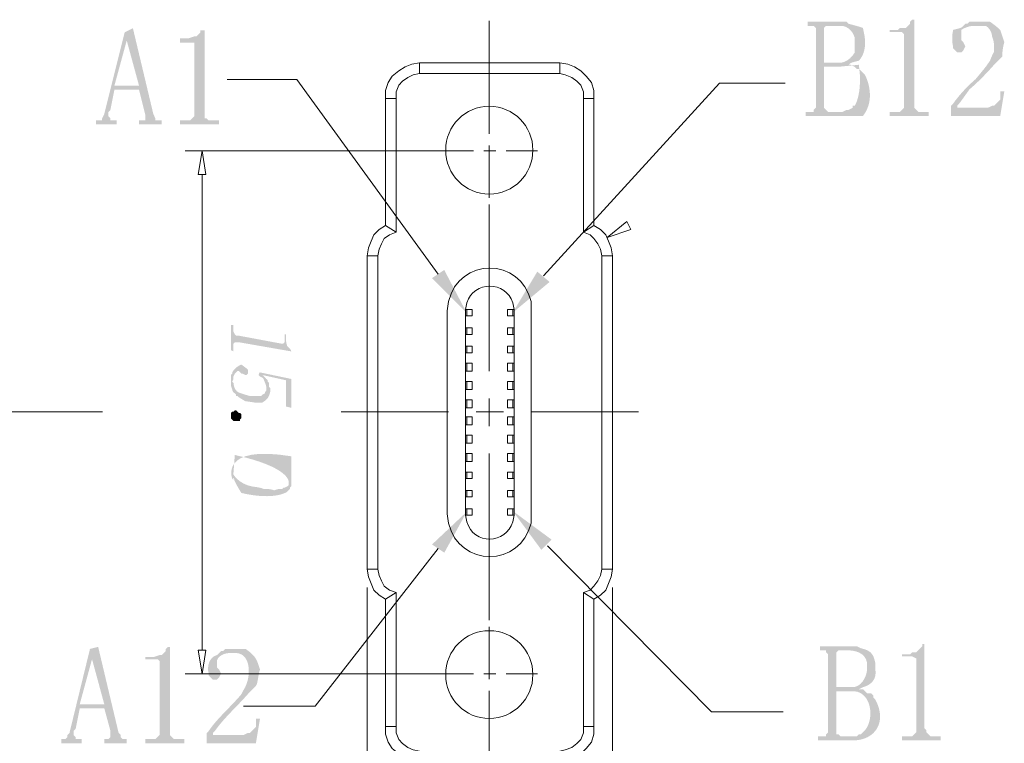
# Model space of a CAD drawing. Header units: millimetres. Extents: x -11 to 661, y -103 to 290.
# Tile 14 of 14: x 630 to 661, y -88 to -66. Entities that reach past the tile are written whole.
import ezdxf

# ---------------------------------------------------------------- set-up
doc = ezdxf.new("R2010")
doc.units = ezdxf.units.MM
doc.header["$LTSCALE"] = 23.749
doc.layers.get('0').update_dxf_attribs({"linetype": 'CONTINUOUS'})

msp = doc.modelspace()

# ---------------------------------------------------------------- hatches: boundary and pattern name
at = {"lineweight": 0}
h = msp.add_hatch(color=0, dxfattribs=at)
edge = h.paths.add_edge_path(flags=0)
edge.add_spline(control_points=[(656.496, -66.257), (656.306, -66.193), (656.052, -66.13), (656.052, -66.13), (655.988, -66.066), (655.988, -66.066), (655.988, -66.066), (655.861, -66.066), (655.861, -66.066), (655.861, -66.066), (655.734, -66.066), (655.734, -66.066), (655.734, -66.066), (654.782, -66.066), (654.782, -66.066), (654.782, -66.066), (654.782, -66.193), (654.782, -66.193), (654.782, -66.193), (655.671, -66.193), (655.671, -66.193), (655.861, -66.193), (656.179, -66.257), (656.242, -66.574), (656.242, -66.574), (656.242, -66.638), (656.242, -66.638), (656.242, -66.638), (656.242, -66.765), (656.242, -66.765), (656.242, -67.019), (656.052, -67.336), (655.798, -67.336), (655.798, -67.336), (655.29, -67.336), (655.29, -67.336), (655.29, -67.336), (656.052, -67.4), (656.052, -67.4), (656.052, -67.4), (656.115, -67.336), (656.115, -67.336), (656.369, -67.273), (656.56, -67.082), (656.56, -66.765), (656.56, -66.765), (656.56, -66.574), (656.56, -66.574), (656.496, -66.257)], knot_values=[0, 0, 0, 0, 1, 1, 1, 2, 2, 2, 3, 3, 3, 4, 4, 4, 5, 5, 5, 6, 6, 6, 7, 7, 7, 8, 8, 8, 9, 9, 9, 10, 10, 10, 11, 11, 11, 12, 12, 12, 13, 13, 13, 14, 14, 14, 15, 15, 15, 15.127, 15.127, 15.127, 15.127], degree=3, periodic=0)
h = msp.add_hatch(color=0, dxfattribs=at)
h.dxf.hatch_style = 2
h.paths.add_polyline_path([(654.909, -66.193), (654.972, -66.193), (655.036, -66.257), (655.036, -66.32), (655.036, -68.733), (654.972, -68.797), (654.972, -68.86), (654.909, -68.86), (655.48, -68.86), (655.417, -68.86), (655.353, -68.797), (655.29, -68.733), (655.29, -67.463), (655.671, -67.463), (656.115, -67.4), (656.052, -67.4), (655.29, -67.336), (655.29, -66.32), (655.29, -66.257), (655.353, -66.193), (655.48, -66.193), (655.671, -66.193)])
h = msp.add_hatch(color=0, dxfattribs=at)
h.dxf.hatch_style = 2
h.paths.add_polyline_path([(658.084, -66.003), (658.02, -66.003), (657.957, -66.066), (657.957, -66.13), (657.893, -66.193), (657.83, -66.257), (657.766, -66.257), (657.639, -66.257), (657.576, -66.32), (657.322, -66.32), (657.322, -66.384), (657.703, -66.384), (657.766, -66.447), (657.766, -68.67), (657.766, -68.733), (657.703, -68.797), (657.639, -68.86), (657.576, -68.86), (657.322, -68.86), (657.322, -68.987), (658.528, -68.987), (658.528, -68.86), (658.274, -68.86), (658.211, -68.86), (658.147, -68.797), (658.084, -68.733), (658.084, -68.67), (658.084, -68.606)])
h = msp.add_hatch(color=0, dxfattribs=at)
edge = h.paths.add_edge_path(flags=0)
edge.add_spline(control_points=[(660.433, -66.066), (660.37, -66.066), (660.37, -66.066), (660.37, -66.066), (660.243, -66.066), (660.243, -66.066), (660.243, -66.066), (660.179, -66.066), (660.179, -66.066), (660.179, -66.066), (660.052, -66.066), (660.052, -66.066), (660.052, -66.066), (659.989, -66.066), (659.989, -66.066), (659.989, -66.066), (659.925, -66.066), (659.925, -66.066), (659.925, -66.066), (659.798, -66.066), (659.798, -66.066), (659.798, -66.066), (659.735, -66.13), (659.735, -66.13), (659.735, -66.13), (659.671, -66.13), (659.671, -66.13), (659.671, -66.13), (660.052, -66.193), (660.052, -66.193), (660.052, -66.193), (660.116, -66.193), (660.116, -66.193), (660.306, -66.193), (660.497, -66.32), (660.497, -66.511), (660.497, -66.511), (660.56, -66.701), (660.56, -66.701), (660.56, -67.019), (660.56, -66.955), (660.433, -67.273), (660.433, -67.273), (660.306, -67.463), (660.306, -67.463), (659.989, -67.844), (659.544, -68.225), (659.29, -68.606), (659.29, -68.606), (659.227, -68.67), (659.227, -68.67), (659.227, -68.67), (659.227, -68.733), (659.227, -68.733), (659.227, -68.733), (659.417, -68.733), (659.417, -68.733), (659.417, -68.733), (659.417, -68.67), (659.417, -68.67), (659.417, -68.67), (659.481, -68.606), (659.481, -68.606), (659.798, -68.162), (660.179, -67.844), (660.56, -67.4), (660.56, -67.4), (660.624, -67.336), (660.624, -67.336), (660.624, -67.336), (660.687, -67.273), (660.687, -67.273), (660.687, -67.273), (660.751, -67.209), (660.751, -67.209), (660.814, -67.146), (660.814, -66.892), (660.878, -66.701), (660.878, -66.701), (660.814, -66.511), (660.814, -66.511), (660.751, -66.32), (660.624, -66.193), (660.433, -66.066), (660.433, -66.066)], knot_values=[0, 0, 0, 0, 1, 1, 1, 2, 2, 2, 3, 3, 3, 4, 4, 4, 5, 5, 5, 6, 6, 6, 7, 7, 7, 8, 8, 8, 9, 9, 9, 10, 10, 10, 11, 11, 11, 12, 12, 12, 13, 13, 13, 14, 14, 14, 15, 15, 15, 16, 16, 16, 17, 17, 17, 18, 18, 18, 19, 19, 19, 20, 20, 20, 21, 21, 21, 22, 22, 22, 23, 23, 23, 24, 24, 24, 25, 25, 25, 26, 26, 26, 27, 27, 27, 27.127, 27.127, 27.127, 27.127], degree=3, periodic=0)
h = msp.add_hatch(color=0, dxfattribs=at)
edge = h.paths.add_edge_path(flags=0)
edge.add_spline(control_points=[(659.544, -66.574), (659.544, -66.447), (659.544, -66.447), (659.544, -66.32), (659.735, -66.193), (659.925, -66.193), (659.925, -66.193), (660.052, -66.193), (660.052, -66.193), (660.052, -66.193), (659.671, -66.13), (659.671, -66.13), (659.671, -66.13), (659.608, -66.193), (659.608, -66.193), (659.608, -66.193), (659.544, -66.257), (659.544, -66.257), (659.29, -66.32), (659.227, -66.638), (659.29, -66.828), (659.29, -66.828), (659.29, -66.892), (659.29, -66.892), (659.29, -66.892), (659.354, -66.955), (659.354, -66.955), (659.354, -66.955), (659.417, -67.019), (659.417, -67.019), (659.417, -67.019), (659.481, -67.019), (659.481, -67.019), (659.481, -67.019), (659.544, -67.019), (659.544, -67.019), (659.544, -67.019), (659.608, -66.955), (659.608, -66.955), (659.608, -66.955), (659.608, -66.955), (659.608, -66.955), (659.608, -66.955), (659.671, -66.828), (659.671, -66.828), (659.671, -66.828), (659.671, -66.828), (659.671, -66.828), (659.671, -66.828), (659.608, -66.701), (659.608, -66.701), (659.608, -66.701), (659.608, -66.701), (659.608, -66.701), (659.608, -66.701), (659.544, -66.638), (659.544, -66.638), (659.544, -66.638), (659.544, -66.574), (659.544, -66.574), (659.544, -66.574), (659.544, -66.574), (659.544, -66.574), (659.544, -66.574)], knot_values=[0, 0, 0, 0, 1, 1, 1, 2, 2, 2, 3, 3, 3, 4, 4, 4, 5, 5, 5, 6, 6, 6, 7, 7, 7, 8, 8, 8, 9, 9, 9, 10, 10, 10, 11, 11, 11, 12, 12, 12, 13, 13, 13, 14, 14, 14, 15, 15, 15, 16, 16, 16, 17, 17, 17, 18, 18, 18, 19, 19, 19, 20, 20, 20, 20.386255, 20.386255, 20.386255, 20.386255], degree=3, periodic=0)
h = msp.add_hatch(color=0, dxfattribs=at)
h.dxf.hatch_style = 2
h.paths.add_polyline_path([(633.608, -66.393), (632.973, -68.933), (632.909, -69.06), (632.909, -69.124), (632.846, -69.124), (632.782, -69.124), (632.719, -69.124), (632.719, -69.251), (633.354, -69.251), (633.354, -69.124), (633.29, -69.124), (633.163, -69.124), (633.163, -69.06), (633.1, -68.997), (633.1, -68.87), (633.163, -68.806), (633.29, -68.171), (634.052, -68.171), (633.29, -68.044), (633.671, -66.647)])
h = msp.add_hatch(color=0, dxfattribs=at)
h.dxf.hatch_style = 2
h.paths.add_polyline_path([(633.862, -66.266), (633.608, -66.393), (633.671, -66.647), (634.052, -68.044), (633.29, -68.044), (634.052, -68.171), (634.243, -68.933), (634.243, -69.124), (634.179, -69.124), (634.116, -69.124), (634.052, -69.124), (634.052, -69.251), (634.751, -69.251), (634.751, -69.124), (634.624, -69.124), (634.56, -69.124), (634.56, -69.06), (634.497, -68.933)])
h = msp.add_hatch(color=0, dxfattribs=at)
h.dxf.hatch_style = 2
h.paths.add_polyline_path([(636.084, -66.33), (636.021, -66.33), (635.957, -66.33), (635.957, -66.393), (635.894, -66.457), (635.83, -66.52), (635.767, -66.52), (635.576, -66.584), (635.322, -66.584), (635.322, -66.711), (635.703, -66.711), (635.767, -66.711), (635.767, -66.774), (635.767, -68.933), (635.767, -68.997), (635.703, -69.06), (635.64, -69.124), (635.576, -69.124), (635.322, -69.124), (635.322, -69.251), (636.529, -69.251), (636.529, -69.124), (636.275, -69.124), (636.211, -69.124), (636.148, -69.06), (636.084, -69.06), (636.084, -68.997), (636.084, -68.87)])
h = msp.add_hatch(color=0, dxfattribs=at)
edge = h.paths.add_edge_path(flags=0)
edge.add_spline(control_points=[(656.433, -67.59), (656.369, -67.527), (656.369, -67.527), (656.369, -67.527), (656.306, -67.527), (656.306, -67.527), (656.306, -67.527), (656.242, -67.463), (656.242, -67.463), (656.242, -67.463), (656.115, -67.4), (656.115, -67.4), (656.115, -67.4), (655.671, -67.463), (655.671, -67.463), (655.671, -67.463), (655.734, -67.463), (655.734, -67.463), (656.369, -67.4), (656.496, -68.289), (656.242, -68.67), (656.242, -68.67), (656.179, -68.67), (656.179, -68.67), (656.179, -68.67), (656.179, -68.733), (656.179, -68.733), (656.179, -68.733), (656.052, -68.797), (656.052, -68.797), (656.052, -68.797), (655.988, -68.797), (655.988, -68.797), (655.988, -68.797), (655.861, -68.86), (655.861, -68.86), (655.861, -68.86), (654.718, -68.86), (654.718, -68.86), (654.718, -68.86), (654.718, -68.987), (654.718, -68.987), (654.718, -68.987), (655.798, -68.987), (655.798, -68.987), (656.496, -68.987), (656.941, -68.416), (656.56, -67.717), (656.56, -67.717), (656.56, -67.717), (656.56, -67.717), (656.56, -67.717), (656.496, -67.654), (656.496, -67.654), (656.496, -67.654), (656.433, -67.59), (656.433, -67.59), (656.433, -67.59)], knot_values=[0, 0, 0, 0, 1, 1, 1, 2, 2, 2, 3, 3, 3, 4, 4, 4, 5, 5, 5, 6, 6, 6, 7, 7, 7, 8, 8, 8, 9, 9, 9, 10, 10, 10, 11, 11, 11, 12, 12, 12, 13, 13, 13, 14, 14, 14, 15, 15, 15, 16, 16, 16, 17, 17, 17, 18, 18, 18, 18.14199, 18.14199, 18.14199, 18.14199], degree=3, periodic=0)
h = msp.add_hatch(color=0, dxfattribs=at)
h.dxf.hatch_style = 2
h.paths.add_polyline_path([(660.878, -68.225), (660.751, -68.225), (660.751, -68.289), (660.751, -68.479), (660.687, -68.543), (660.624, -68.606), (660.56, -68.67), (660.497, -68.67), (660.37, -68.733), (659.417, -68.733), (659.227, -68.733), (659.227, -68.987), (660.751, -68.987)])
h = msp.add_hatch(color=0, dxfattribs=at)
h.dxf.hatch_style = 2
h.paths.add_polyline_path([(643.514, -73.759), (644.212, -75.093), (643.133, -74.013)])
h = msp.add_hatch(color=0, dxfattribs=at)
h.dxf.hatch_style = 2
h.paths.add_polyline_path([(646.781, -74.131), (645.638, -75.083), (646.4, -73.813)])
h = msp.add_hatch(color=0, dxfattribs=at)
edge = h.paths.add_edge_path(flags=0)
edge.add_spline(control_points=[(637.103, -76), (637.144, -76), (637.144, -76), (637.144, -76), (638.77, -76.284), (638.77, -76.284), (638.77, -76.284), (638.77, -76.244), (638.77, -76.244), (638.648, -76.122), (638.607, -76.04), (638.607, -75.878), (638.607, -75.878), (638.607, -75.756), (638.607, -75.756), (638.607, -75.756), (638.566, -75.756), (638.566, -75.756), (638.566, -75.756), (638.566, -76), (638.566, -76), (638.566, -76), (638.526, -76.04), (638.526, -76.04), (638.526, -76.04), (638.526, -76.04), (638.526, -76.04), (638.526, -76.04), (638.445, -76.04), (638.445, -76.04), (638.445, -76.04), (637.144, -75.797), (637.144, -75.797), (637.144, -75.797), (637.103, -75.797), (637.103, -75.797), (637.103, -75.797), (637.063, -75.797), (637.063, -75.797), (637.063, -75.797), (637.022, -75.756), (637.022, -75.756), (637.022, -75.756), (636.981, -75.675), (636.981, -75.675), (636.981, -75.675), (636.981, -75.634), (636.981, -75.634), (636.981, -75.634), (636.981, -75.471), (636.981, -75.471), (636.981, -75.471), (636.9, -75.471), (636.9, -75.471), (636.9, -75.471), (636.9, -76.244), (636.9, -76.244), (636.9, -76.244), (636.981, -76.284), (636.981, -76.284), (636.981, -76.284), (636.981, -76.081), (636.981, -76.081), (636.981, -76.081), (636.981, -76.04), (636.981, -76.04), (636.981, -76.04), (637.022, -76), (637.022, -76), (637.022, -76), (637.063, -76), (637.063, -76), (637.063, -76), (637.103, -76), (637.103, -76), (637.103, -76)], knot_values=[0, 0, 0, 0, 1, 1, 1, 2, 2, 2, 3, 3, 3, 4, 4, 4, 5, 5, 5, 6, 6, 6, 7, 7, 7, 8, 8, 8, 9, 9, 9, 10, 10, 10, 11, 11, 11, 12, 12, 12, 13, 13, 13, 14, 14, 14, 15, 15, 15, 16, 16, 16, 17, 17, 17, 18, 18, 18, 19, 19, 19, 20, 20, 20, 21, 21, 21, 22, 22, 22, 23, 23, 23, 24, 24, 24, 26.5786, 26.5786, 26.5786, 26.5786], degree=3, periodic=0)
h = msp.add_hatch(color=0, dxfattribs=at)
edge = h.paths.add_edge_path(flags=0)
edge.add_spline(control_points=[(637.388, -77.016), (637.429, -76.975), (637.429, -76.975), (637.429, -76.975), (637.429, -76.934), (637.429, -76.934), (637.429, -76.934), (637.429, -76.853), (637.429, -76.853), (637.429, -76.853), (637.388, -76.813), (637.388, -76.813), (637.388, -76.813), (637.388, -76.813), (637.388, -76.813), (637.225, -76.691), (637.022, -76.772), (636.941, -76.934), (636.941, -76.934), (636.941, -77.219), (636.941, -77.219), (636.941, -77.219), (636.981, -77.138), (636.981, -77.138), (636.981, -77.138), (636.981, -77.097), (636.981, -77.097), (636.981, -77.097), (636.981, -77.056), (636.981, -77.056), (636.981, -77.056), (637.022, -76.975), (637.022, -76.975), (637.022, -76.975), (637.022, -76.975), (637.022, -76.975), (637.022, -76.975), (637.063, -76.934), (637.063, -76.934), (637.063, -76.934), (637.103, -76.894), (637.103, -76.894), (637.103, -76.894), (637.144, -76.894), (637.144, -76.894), (637.144, -76.894), (637.185, -76.934), (637.185, -76.934), (637.185, -76.934), (637.225, -76.975), (637.225, -76.975), (637.225, -76.975), (637.266, -76.975), (637.266, -76.975), (637.266, -76.975), (637.347, -77.016), (637.347, -77.016), (637.347, -77.016), (637.347, -77.016), (637.347, -77.016), (637.347, -77.016), (637.388, -77.016), (637.388, -77.016), (637.388, -77.016)], knot_values=[0, 0, 0, 0, 1, 1, 1, 2, 2, 2, 3, 3, 3, 4, 4, 4, 5, 5, 5, 6, 6, 6, 7, 7, 7, 8, 8, 8, 9, 9, 9, 10, 10, 10, 11, 11, 11, 12, 12, 12, 13, 13, 13, 14, 14, 14, 15, 15, 15, 16, 16, 16, 17, 17, 17, 18, 18, 18, 19, 19, 19, 20, 20, 20, 20.0635, 20.0635, 20.0635, 20.0635], degree=3, periodic=0)
h = msp.add_hatch(color=0, dxfattribs=at)
edge = h.paths.add_edge_path(flags=0)
edge.add_spline(control_points=[(638.079, -77.666), (638.119, -77.544), (638.119, -77.544), (638.119, -77.544), (638.119, -77.503), (638.119, -77.503), (638.119, -77.503), (638.119, -77.422), (638.119, -77.422), (638.119, -77.422), (638.079, -77.381), (638.079, -77.381), (638.079, -77.381), (638.079, -77.341), (638.079, -77.341), (638.079, -77.341), (638.079, -77.26), (638.079, -77.26), (638.079, -77.26), (638.079, -77.26), (638.079, -77.26), (638.079, -77.26), (638.038, -77.219), (638.038, -77.219), (638.038, -77.219), (638.038, -77.178), (638.038, -77.178), (638.038, -77.178), (637.997, -77.422), (637.997, -77.422), (637.997, -77.422), (637.997, -77.463), (637.997, -77.463), (637.997, -77.463), (637.997, -77.503), (637.997, -77.503), (637.997, -77.503), (637.957, -77.544), (637.957, -77.544), (637.957, -77.544), (637.957, -77.585), (637.957, -77.585), (637.957, -77.585), (637.876, -77.625), (637.876, -77.625), (637.876, -77.625), (637.835, -77.666), (637.835, -77.666), (637.835, -77.666), (637.794, -77.666), (637.794, -77.666), (637.794, -77.666), (637.754, -77.666), (637.754, -77.666), (637.754, -77.666), (637.672, -77.666), (637.672, -77.666), (637.672, -77.666), (637.632, -77.666), (637.632, -77.666), (637.632, -77.666), (637.591, -77.666), (637.591, -77.666), (637.591, -77.666), (637.51, -77.666), (637.51, -77.666), (637.51, -77.666), (637.469, -77.666), (637.469, -77.666), (637.225, -77.585), (636.981, -77.544), (636.981, -77.26), (636.981, -77.26), (636.941, -77.219), (636.941, -77.219), (636.941, -77.219), (636.941, -76.934), (636.941, -76.934), (636.941, -76.934), (636.941, -76.975), (636.941, -76.975), (636.941, -76.975), (636.9, -77.016), (636.9, -77.016), (636.9, -77.016), (636.9, -77.097), (636.9, -77.097), (636.9, -77.097), (636.9, -77.3), (636.9, -77.3), (636.9, -77.3), (636.9, -77.341), (636.9, -77.341), (636.941, -77.463), (636.941, -77.544), (637.022, -77.585), (637.022, -77.585), (637.063, -77.625), (637.063, -77.625), (637.063, -77.625), (637.063, -77.666), (637.063, -77.666), (637.063, -77.666), (637.103, -77.666), (637.103, -77.666), (637.103, -77.666), (637.144, -77.707), (637.144, -77.707), (637.347, -77.829), (637.388, -77.829), (637.632, -77.869), (637.632, -77.869), (637.713, -77.869), (637.713, -77.869), (637.876, -77.869), (638.038, -77.788), (638.079, -77.666), (638.079, -77.666)], knot_values=[0, 0, 0, 0, 1, 1, 1, 2, 2, 2, 3, 3, 3, 4, 4, 4, 5, 5, 5, 6, 6, 6, 7, 7, 7, 8, 8, 8, 9, 9, 9, 10, 10, 10, 11, 11, 11, 12, 12, 12, 13, 13, 13, 14, 14, 14, 15, 15, 15, 16, 16, 16, 17, 17, 17, 18, 18, 18, 19, 19, 19, 20, 20, 20, 21, 21, 21, 22, 22, 22, 23, 23, 23, 24, 24, 24, 25, 25, 25, 26, 26, 26, 27, 27, 27, 28, 28, 28, 29, 29, 29, 30, 30, 30, 31, 31, 31, 32, 32, 32, 33, 33, 33, 34, 34, 34, 35, 35, 35, 36, 36, 36, 37, 37, 37, 38, 38, 38, 38.0635, 38.0635, 38.0635, 38.0635], degree=3, periodic=0)
h = msp.add_hatch(color=0, dxfattribs=at)
h.dxf.hatch_style = 2
h.paths.add_polyline_path([(638.77, -78.032), (638.77, -77.138), (637.794, -76.934), (637.754, -77.016), (637.794, -77.056), (637.876, -77.097), (637.876, -77.016), (638.607, -77.178), (638.607, -77.991)])
h = msp.add_hatch(color=0, dxfattribs=at)
edge = h.paths.add_edge_path(flags=0)
edge.add_spline(control_points=[(637.997, -77.381), (637.997, -77.422), (637.997, -77.422), (637.997, -77.422), (638.038, -77.178), (638.038, -77.178), (638.038, -77.178), (637.997, -77.138), (637.997, -77.138), (637.997, -77.138), (637.957, -77.097), (637.957, -77.097), (637.957, -77.097), (637.876, -77.016), (637.876, -77.016), (637.876, -77.016), (637.876, -77.097), (637.876, -77.097), (637.876, -77.097), (637.916, -77.138), (637.916, -77.138), (637.957, -77.26), (637.957, -77.219), (637.997, -77.381), (637.997, -77.381)], knot_values=[0, 0, 0, 0, 1, 1, 1, 2, 2, 2, 3, 3, 3, 4, 4, 4, 5, 5, 5, 6, 6, 6, 7, 7, 7, 7.386255, 7.386255, 7.386255, 7.386255], degree=3, periodic=0)
h = msp.add_hatch(color=0, dxfattribs=at)
h.dxf.hatch_style = 2
h.paths.add_polyline_path([(636.9, -78.276), (636.9, -78.194), (636.941, -78.154), (636.981, -78.154), (637.022, -78.113), (637.063, -78.113), (637.103, -78.154), (637.144, -78.194), (637.185, -78.194), (637.225, -78.235), (637.225, -78.316), (637.225, -78.357), (637.185, -78.397), (637.185, -78.438), (637.144, -78.438), (637.063, -78.438), (636.981, -78.438), (636.941, -78.397), (636.9, -78.357)])
h = msp.add_hatch(color=0, dxfattribs=at)
edge = h.paths.add_edge_path(flags=0)
edge.add_spline(control_points=[(638.77, -80.429), (638.77, -80.389), (638.77, -80.389), (638.77, -80.389), (638.77, -80.348), (638.77, -80.348), (638.77, -80.348), (638.77, -80.308), (638.77, -80.308), (638.77, -79.535), (636.534, -79.17), (636.941, -80.226), (636.941, -80.226), (636.981, -80.267), (636.981, -80.267), (636.981, -80.267), (636.981, -80.023), (636.981, -80.023), (637.022, -79.495), (638.688, -79.861), (638.688, -80.308), (638.688, -80.308), (638.729, -80.551), (638.729, -80.551), (638.729, -80.551), (638.729, -80.511), (638.729, -80.511), (638.729, -80.511), (638.77, -80.47), (638.77, -80.47), (638.77, -80.47), (638.77, -80.429), (638.77, -80.429), (638.77, -80.429)], knot_values=[0, 0, 0, 0, 1, 1, 1, 2, 2, 2, 3, 3, 3, 4, 4, 4, 5, 5, 5, 6, 6, 6, 7, 7, 7, 8, 8, 8, 9, 9, 9, 10, 10, 10, 10.0635, 10.0635, 10.0635, 10.0635], degree=3, periodic=0)
h = msp.add_hatch(color=0, dxfattribs=at)
edge = h.paths.add_edge_path(flags=0)
edge.add_spline(control_points=[(638.648, -80.633), (638.688, -80.592), (638.688, -80.592), (638.688, -80.592), (638.729, -80.551), (638.729, -80.551), (638.729, -80.551), (638.688, -80.308), (638.688, -80.308), (638.688, -80.308), (638.688, -80.389), (638.688, -80.389), (638.688, -80.389), (638.688, -80.429), (638.688, -80.429), (638.688, -80.429), (638.648, -80.47), (638.648, -80.47), (638.648, -80.47), (638.566, -80.511), (638.566, -80.511), (638.566, -80.511), (638.526, -80.511), (638.526, -80.511), (638.526, -80.511), (638.485, -80.551), (638.485, -80.551), (638.485, -80.551), (638.445, -80.551), (638.445, -80.551), (638.445, -80.551), (638.404, -80.551), (638.404, -80.551), (638.404, -80.551), (638.363, -80.551), (638.363, -80.551), (638.241, -80.592), (638.16, -80.551), (638.038, -80.551), (638.038, -80.551), (637.997, -80.551), (637.997, -80.551), (637.997, -80.551), (637.916, -80.551), (637.916, -80.551), (637.916, -80.551), (637.835, -80.511), (637.835, -80.511), (637.55, -80.47), (637.144, -80.389), (636.981, -80.104), (636.981, -80.104), (636.981, -80.064), (636.981, -80.064), (636.981, -80.064), (636.981, -80.023), (636.981, -80.023), (636.981, -80.023), (636.981, -80.267), (636.981, -80.267), (637.225, -80.673), (638.282, -80.917), (638.648, -80.633), (638.648, -80.633)], knot_values=[0, 0, 0, 0, 1, 1, 1, 2, 2, 2, 3, 3, 3, 4, 4, 4, 5, 5, 5, 6, 6, 6, 7, 7, 7, 8, 8, 8, 9, 9, 9, 10, 10, 10, 11, 11, 11, 12, 12, 12, 13, 13, 13, 14, 14, 14, 15, 15, 15, 16, 16, 16, 17, 17, 17, 18, 18, 18, 19, 19, 19, 20, 20, 20, 20.089803, 20.089803, 20.089803, 20.089803], degree=3, periodic=0)
h = msp.add_hatch(color=0, dxfattribs=at)
h.dxf.hatch_style = 2
h.paths.add_polyline_path([(643.136, -82.269), (644.215, -81.253), (643.517, -82.523)])
h = msp.add_hatch(color=0, dxfattribs=at)
h.dxf.hatch_style = 2
h.paths.add_polyline_path([(646.527, -82.437), (645.638, -81.231), (646.844, -82.12)])
h = msp.add_hatch(color=0, dxfattribs=at)
h.dxf.hatch_style = 2
h.paths.add_polyline_path([(632.785, -85.444), (632.531, -85.508), (632.595, -85.825), (632.976, -87.222), (632.214, -87.222), (632.976, -87.349), (633.166, -88.048), (633.166, -88.238), (633.103, -88.302), (633.039, -88.302), (632.976, -88.302), (632.976, -88.429), (633.674, -88.429), (633.674, -88.302), (633.547, -88.302), (633.484, -88.238), (633.484, -88.175), (633.42, -88.111)])
h = msp.add_hatch(color=0, dxfattribs=at)
h.dxf.hatch_style = 2
h.paths.add_polyline_path([(635.008, -85.444), (634.944, -85.444), (634.881, -85.508), (634.881, -85.571), (634.817, -85.635), (634.754, -85.698), (634.69, -85.698), (634.5, -85.762), (634.246, -85.762), (634.246, -85.825), (634.627, -85.825), (634.69, -85.889), (634.69, -88.111), (634.69, -88.175), (634.627, -88.238), (634.563, -88.302), (634.5, -88.302), (634.246, -88.302), (634.246, -88.429), (635.452, -88.429), (635.452, -88.302), (635.198, -88.302), (635.135, -88.302), (635.071, -88.238), (635.008, -88.175), (635.008, -88.111), (635.008, -88.048)])
h = msp.add_hatch(color=0, dxfattribs=at)
edge = h.paths.add_edge_path(flags=0)
edge.add_spline(control_points=[(656.877, -85.93), (656.814, -85.612), (656.687, -85.549), (656.433, -85.485), (656.433, -85.485), (656.306, -85.422), (656.306, -85.422), (656.306, -85.422), (656.242, -85.422), (656.242, -85.422), (656.242, -85.422), (656.115, -85.422), (656.115, -85.422), (656.115, -85.422), (655.163, -85.422), (655.163, -85.422), (655.163, -85.422), (655.163, -85.549), (655.163, -85.549), (655.163, -85.549), (655.988, -85.549), (655.988, -85.549), (656.242, -85.549), (656.56, -85.612), (656.623, -85.93), (656.623, -85.93), (656.623, -85.993), (656.623, -85.993), (656.623, -85.993), (656.623, -86.12), (656.623, -86.12), (656.623, -86.374), (656.433, -86.692), (656.179, -86.692), (656.179, -86.692), (655.671, -86.692), (655.671, -86.692), (655.671, -86.692), (656.369, -86.755), (656.369, -86.755), (656.369, -86.755), (656.496, -86.692), (656.496, -86.692), (656.75, -86.628), (656.941, -86.438), (656.877, -86.12), (656.877, -86.12), (656.877, -85.93), (656.877, -85.93)], knot_values=[0, 0, 0, 0, 1, 1, 1, 2, 2, 2, 3, 3, 3, 4, 4, 4, 5, 5, 5, 6, 6, 6, 7, 7, 7, 8, 8, 8, 9, 9, 9, 10, 10, 10, 11, 11, 11, 12, 12, 12, 13, 13, 13, 14, 14, 14, 15, 15, 15, 15.127, 15.127, 15.127, 15.127], degree=3, periodic=0)
h = msp.add_hatch(color=0, dxfattribs=at)
h.dxf.hatch_style = 2
h.paths.add_polyline_path([(658.401, -85.358), (658.338, -85.358), (658.338, -85.422), (658.274, -85.485), (658.211, -85.549), (658.147, -85.612), (658.084, -85.612), (658.02, -85.612), (657.957, -85.676), (657.703, -85.676), (657.703, -85.739), (658.02, -85.739), (658.147, -85.803), (658.147, -88.025), (658.147, -88.089), (658.084, -88.152), (658.02, -88.216), (657.957, -88.216), (657.703, -88.216), (657.703, -88.343), (658.909, -88.343), (658.909, -88.216), (658.655, -88.216), (658.592, -88.216), (658.528, -88.152), (658.465, -88.089), (658.465, -88.025), (658.401, -87.962)])
h = msp.add_hatch(color=0, dxfattribs=at)
h.dxf.hatch_style = 2
h.paths.add_polyline_path([(632.531, -85.508), (631.896, -88.111), (631.833, -88.175), (631.833, -88.238), (631.769, -88.302), (631.706, -88.302), (631.642, -88.302), (631.642, -88.429), (632.277, -88.429), (632.277, -88.302), (632.214, -88.302), (632.087, -88.302), (632.087, -88.238), (632.023, -88.175), (632.023, -88.048), (632.087, -87.984), (632.214, -87.349), (632.976, -87.349), (632.214, -87.222), (632.595, -85.825)])
h = msp.add_hatch(color=0, dxfattribs=at)
edge = h.paths.add_edge_path(flags=0)
edge.add_spline(control_points=[(637.357, -85.508), (637.357, -85.508), (637.294, -85.508), (637.294, -85.508), (637.294, -85.508), (637.167, -85.508), (637.167, -85.508), (637.167, -85.508), (637.103, -85.508), (637.103, -85.508), (637.103, -85.508), (636.976, -85.508), (636.976, -85.508), (636.976, -85.508), (636.913, -85.508), (636.913, -85.508), (636.913, -85.508), (636.849, -85.508), (636.849, -85.508), (636.849, -85.508), (636.722, -85.508), (636.722, -85.508), (636.722, -85.508), (636.659, -85.571), (636.659, -85.571), (636.659, -85.571), (636.595, -85.571), (636.595, -85.571), (636.595, -85.571), (636.976, -85.635), (636.976, -85.635), (636.976, -85.635), (636.976, -85.635), (636.976, -85.635), (637.548, -85.571), (637.548, -86.397), (637.294, -86.778), (637.294, -86.778), (637.23, -86.905), (637.23, -86.905), (636.913, -87.286), (636.468, -87.667), (636.214, -88.048), (636.214, -88.048), (636.151, -88.111), (636.151, -88.111), (636.151, -88.111), (636.151, -88.175), (636.151, -88.175), (636.151, -88.175), (636.341, -88.175), (636.341, -88.175), (636.341, -88.175), (636.341, -88.111), (636.341, -88.111), (636.341, -88.111), (636.405, -88.048), (636.405, -88.048), (636.722, -87.603), (637.103, -87.286), (637.484, -86.841), (637.484, -86.841), (637.548, -86.778), (637.548, -86.778), (637.548, -86.778), (637.611, -86.714), (637.611, -86.714), (637.611, -86.714), (637.675, -86.651), (637.675, -86.651), (637.738, -86.587), (637.738, -86.333), (637.802, -86.143), (637.802, -86.143), (637.738, -85.952), (637.738, -85.952), (637.675, -85.762), (637.548, -85.635), (637.357, -85.508)], knot_values=[0, 0, 0, 0, 1, 1, 1, 2, 2, 2, 3, 3, 3, 4, 4, 4, 5, 5, 5, 6, 6, 6, 7, 7, 7, 8, 8, 8, 9, 9, 9, 10, 10, 10, 11, 11, 11, 12, 12, 12, 13, 13, 13, 14, 14, 14, 15, 15, 15, 16, 16, 16, 17, 17, 17, 18, 18, 18, 19, 19, 19, 20, 20, 20, 21, 21, 21, 22, 22, 22, 23, 23, 23, 24, 24, 24, 25, 25, 25, 25.127, 25.127, 25.127, 25.127], degree=3, periodic=0)
h = msp.add_hatch(color=0, dxfattribs=at)
edge = h.paths.add_edge_path(flags=0)
edge.add_spline(control_points=[(636.468, -86.016), (636.468, -86.016), (636.468, -85.889), (636.468, -85.889), (636.468, -85.762), (636.659, -85.635), (636.849, -85.635), (636.849, -85.635), (636.976, -85.635), (636.976, -85.635), (636.976, -85.635), (636.595, -85.571), (636.595, -85.571), (636.595, -85.571), (636.532, -85.635), (636.532, -85.635), (636.532, -85.635), (636.468, -85.698), (636.468, -85.698), (636.214, -85.762), (636.151, -86.079), (636.214, -86.27), (636.214, -86.27), (636.214, -86.333), (636.214, -86.333), (636.214, -86.333), (636.278, -86.397), (636.278, -86.397), (636.278, -86.397), (636.341, -86.46), (636.341, -86.46), (636.341, -86.46), (636.405, -86.46), (636.405, -86.46), (636.405, -86.46), (636.468, -86.46), (636.468, -86.46), (636.468, -86.46), (636.532, -86.397), (636.532, -86.397), (636.532, -86.397), (636.532, -86.397), (636.532, -86.397), (636.532, -86.397), (636.595, -86.27), (636.595, -86.27), (636.595, -86.27), (636.595, -86.27), (636.595, -86.27), (636.595, -86.27), (636.532, -86.143), (636.532, -86.143), (636.532, -86.143), (636.532, -86.143), (636.532, -86.143), (636.532, -86.143), (636.468, -86.079), (636.468, -86.079), (636.468, -86.079), (636.468, -86.016), (636.468, -86.016), (636.468, -86.016), (636.468, -86.016), (636.468, -86.016)], knot_values=[0, 0, 0, 0, 1, 1, 1, 2, 2, 2, 3, 3, 3, 4, 4, 4, 5, 5, 5, 6, 6, 6, 7, 7, 7, 8, 8, 8, 9, 9, 9, 10, 10, 10, 11, 11, 11, 12, 12, 12, 13, 13, 13, 14, 14, 14, 15, 15, 15, 16, 16, 16, 17, 17, 17, 18, 18, 18, 19, 19, 19, 20, 20, 20, 20.386255, 20.386255, 20.386255, 20.386255], degree=3, periodic=1)
h = msp.add_hatch(color=0, dxfattribs=at)
h.dxf.hatch_style = 2
h.paths.add_polyline_path([(655.226, -85.549), (655.29, -85.549), (655.353, -85.549), (655.353, -85.612), (655.417, -85.676), (655.417, -88.089), (655.353, -88.152), (655.353, -88.216), (655.226, -88.216), (655.798, -88.216), (655.734, -88.152), (655.671, -88.152), (655.671, -88.089), (655.671, -86.819), (656.052, -86.819), (656.496, -86.755), (656.369, -86.755), (655.671, -86.692), (655.671, -85.676), (655.671, -85.612), (655.734, -85.549), (655.798, -85.549), (655.988, -85.549)])
h = msp.add_hatch(color=0, dxfattribs=at)
edge = h.paths.add_edge_path(flags=0)
edge.add_spline(control_points=[(656.814, -86.946), (656.814, -86.946), (656.75, -86.882), (656.75, -86.882), (656.75, -86.882), (656.623, -86.882), (656.623, -86.882), (656.623, -86.882), (656.56, -86.819), (656.56, -86.819), (656.56, -86.819), (656.496, -86.755), (656.496, -86.755), (656.496, -86.755), (656.052, -86.819), (656.052, -86.819), (656.052, -86.819), (656.115, -86.819), (656.115, -86.819), (656.75, -86.755), (656.877, -87.644), (656.56, -88.025), (656.56, -88.025), (656.56, -88.025), (656.56, -88.025), (656.56, -88.025), (656.496, -88.089), (656.496, -88.089), (656.496, -88.089), (656.433, -88.152), (656.433, -88.152), (656.433, -88.152), (656.369, -88.152), (656.369, -88.152), (656.369, -88.152), (656.306, -88.216), (656.306, -88.216), (656.306, -88.216), (656.179, -88.216), (656.179, -88.216), (656.179, -88.216), (655.099, -88.216), (655.099, -88.216), (655.099, -88.216), (655.099, -88.343), (655.099, -88.343), (655.099, -88.343), (656.179, -88.343), (656.179, -88.343), (656.877, -88.343), (657.258, -87.771), (656.877, -87.073), (656.877, -87.073), (656.877, -87.073), (656.877, -87.073), (656.877, -87.073), (656.814, -87.009), (656.814, -87.009), (656.814, -87.009), (656.814, -86.946), (656.814, -86.946)], knot_values=[0, 0, 0, 0, 1, 1, 1, 2, 2, 2, 3, 3, 3, 4, 4, 4, 5, 5, 5, 6, 6, 6, 7, 7, 7, 8, 8, 8, 9, 9, 9, 10, 10, 10, 11, 11, 11, 12, 12, 12, 13, 13, 13, 14, 14, 14, 15, 15, 15, 16, 16, 16, 17, 17, 17, 18, 18, 18, 19, 19, 19, 19.089803, 19.089803, 19.089803, 19.089803], degree=3, periodic=1)
h = msp.add_hatch(color=0, dxfattribs=at)
h.dxf.hatch_style = 2
h.paths.add_polyline_path([(637.802, -87.667), (637.675, -87.667), (637.675, -87.73), (637.675, -87.921), (637.611, -87.984), (637.548, -88.048), (637.484, -88.111), (637.421, -88.111), (637.294, -88.175), (636.341, -88.175), (636.151, -88.175), (636.151, -88.429), (637.675, -88.429)])

# ---------------------------------------------------------------- linework, layer by layer
at = {"color": 1, "lineweight": 0}
for points in [[(644.906, -66.043), (644.906, -69.172)], [(644.906, -68.563), (644.906, -69.538)], [(643.443, -70.066), (644.419, -70.066)], [(644.744, -70.066), (645.109, -70.066)], [(644.906, -69.904), (644.906, -70.229)], [(644.906, -70.026), (644.906, -70.879)], [(645.435, -70.066), (646.41, -70.066)], [(644.906, -70.554), (644.906, -71.529)], [(644.906, -71.733), (644.906, -76.894)], [(644.906, -77.747), (644.906, -78.601)], [(632.917, -78.154), (627.878, -78.154)], [(643.646, -78.154), (640.314, -78.154)], [(645.353, -78.154), (644.5, -78.154)], [(649.539, -78.154), (646.207, -78.154)], [(644.906, -79.454), (644.906, -84.615)], [(644.906, -84.819), (644.906, -85.794)], [(644.906, -85.469), (644.906, -86.322)], [(643.443, -86.282), (644.419, -86.282)], [(644.744, -86.282), (645.109, -86.282)], [(644.906, -86.119), (644.906, -86.444)], [(645.435, -86.282), (646.41, -86.282)], [(644.906, -86.81), (644.906, -87.785)], [(644.906, -87.176), (644.906, -90.305)]]:
    msp.add_lwpolyline(points, dxfattribs=at)
at = {"color": 0, "lineweight": 0}
for points in [[(642.752, -67.343), (642.509, -67.384), (642.305, -67.465), (642.102, -67.587), (641.899, -67.75), (641.777, -67.953), (641.696, -68.197), (641.696, -68.441)], [(642.752, -67.343), (647.101, -67.343)], [(642.752, -67.343), (642.752, -67.669)], [(647.101, -67.343), (647.101, -67.669)], [(648.157, -68.441), (648.157, -68.197), (648.076, -67.953), (647.914, -67.75), (647.751, -67.587), (647.548, -67.465), (647.345, -67.384), (647.101, -67.343)], [(642.752, -67.669), (642.549, -67.709), (642.387, -67.79), (642.224, -67.912), (642.102, -68.034), (642.021, -68.237), (642.021, -68.441)], [(642.752, -67.669), (647.101, -67.669)], [(647.832, -68.441), (647.832, -68.237), (647.751, -68.034), (647.629, -67.912), (647.467, -67.79), (647.263, -67.709), (647.101, -67.669)], [(643.323, -73.886), (638.942, -67.854), (636.783, -67.854)], [(646.59, -73.94), (652.051, -67.971), (654.083, -67.971)], [(652.051, -67.971), (654.083, -67.971)], [(641.696, -68.441), (642.021, -68.441)], [(641.696, -72.383), (641.696, -68.441)], [(642.021, -72.586), (642.021, -68.441)], [(648.157, -68.441), (647.832, -68.441)], [(647.832, -68.441), (647.832, -72.586)], [(648.157, -68.441), (648.157, -72.383)], [(644.378, -70.066), (635.478, -70.066)], [(636.006, -70.798), (636.006, -85.55)], [(641.696, -72.383), (641.493, -72.505), (641.33, -72.667), (641.249, -72.87), (641.167, -73.074), (641.127, -73.317)], [(642.021, -72.586), (641.818, -72.667), (641.655, -72.789), (641.574, -72.952), (641.493, -73.114), (641.452, -73.317)], [(641.696, -72.383), (642.021, -72.586)], [(648.157, -72.383), (647.832, -72.586)], [(648.401, -73.317), (648.361, -73.114), (648.279, -72.952), (648.157, -72.789), (648.036, -72.667), (647.832, -72.586)], [(648.726, -73.317), (648.686, -73.074), (648.605, -72.87), (648.523, -72.667), (648.361, -72.505), (648.157, -72.383)], [(641.452, -73.317), (641.127, -73.317)], [(641.127, -73.317), (641.127, -83.03)], [(641.452, -73.317), (641.452, -83.03)], [(648.401, -73.317), (648.726, -73.317)], [(648.401, -83.03), (648.401, -73.317)], [(648.726, -83.03), (648.726, -73.317)], [(643.326, -82.396), (639.516, -87.286), (637.294, -87.286)], [(646.717, -82.31), (651.797, -87.454), (654.02, -87.454)], [(641.452, -83.03), (641.127, -83.03)], [(641.127, -83.03), (641.167, -83.274), (641.249, -83.477), (641.33, -83.681), (641.493, -83.843), (641.696, -83.965)], [(641.452, -83.03), (641.493, -83.234), (641.574, -83.396), (641.655, -83.559), (641.818, -83.681), (642.021, -83.762)], [(647.832, -83.762), (648.036, -83.681), (648.157, -83.559), (648.279, -83.396), (648.361, -83.234), (648.401, -83.03)], [(648.157, -83.965), (648.361, -83.843), (648.523, -83.681), (648.605, -83.477), (648.686, -83.274), (648.726, -83.03)], [(648.401, -83.03), (648.726, -83.03)], [(641.127, -83.599), (641.127, -99.937)], [(648.726, -83.599), (648.726, -99.937)], [(641.696, -83.965), (642.021, -83.762)], [(642.021, -87.907), (642.021, -83.762)], [(647.832, -83.762), (647.832, -87.907)], [(648.157, -83.965), (647.832, -83.762)], [(641.696, -87.907), (641.696, -83.965)], [(648.157, -83.965), (648.157, -87.907)], [(644.378, -86.282), (635.478, -86.282)], [(639.516, -87.286), (637.294, -87.286)], [(651.797, -87.454), (654.02, -87.454)], [(641.696, -87.907), (642.021, -87.907)], [(641.696, -87.907), (641.696, -88.151), (641.777, -88.395), (641.899, -88.598), (642.102, -88.761), (642.305, -88.883), (642.509, -88.964), (642.752, -89.005)], [(642.021, -87.907), (642.021, -88.11), (642.102, -88.314), (642.224, -88.436), (642.387, -88.557), (642.549, -88.639), (642.752, -88.679)], [(647.101, -89.005), (647.345, -88.964), (647.548, -88.883), (647.751, -88.761), (647.914, -88.598), (648.076, -88.395), (648.157, -88.151), (648.157, -87.907)], [(647.101, -88.679), (647.263, -88.639), (647.467, -88.557), (647.629, -88.436), (647.751, -88.314), (647.832, -88.11), (647.832, -87.907)], [(648.157, -87.907), (647.832, -87.907)]]:
    msp.add_lwpolyline(points, dxfattribs=at)
for points in [[(636.128, -70.798), (635.884, -70.798), (636.006, -70.066)], [(649.295, -72.505), (649.173, -72.261), (648.564, -72.749)], [(636.128, -85.55), (635.884, -85.55), (636.006, -86.282)]]:
    msp.add_lwpolyline(points, close=True, dxfattribs=at)
at = {"color": 6, "lineweight": 0}
for points in [[(643.606, -75.024), (643.606, -81.324)], [(644.175, -81.364), (644.175, -74.984)], [(644.378, -74.984), (644.175, -74.984)], [(644.215, -75.187), (644.215, -74.984)], [(644.378, -75.187), (644.378, -74.984)], [(645.475, -74.984), (645.475, -75.187)], [(645.678, -74.984), (645.475, -74.984)], [(645.638, -74.984), (645.638, -75.187)], [(645.678, -74.984), (645.678, -81.364)], [(646.207, -81.324), (646.207, -75.024)], [(644.175, -75.187), (644.378, -75.187)], [(645.475, -75.187), (645.678, -75.187)], [(644.378, -75.553), (644.175, -75.553)], [(644.215, -75.756), (644.215, -75.553)], [(644.378, -75.756), (644.378, -75.553)], [(645.475, -75.553), (645.475, -75.756)], [(645.678, -75.553), (645.475, -75.553)], [(645.638, -75.553), (645.638, -75.756)], [(644.175, -75.756), (644.378, -75.756)], [(645.475, -75.756), (645.678, -75.756)], [(644.378, -76.122), (644.175, -76.122)], [(644.215, -76.325), (644.215, -76.122)], [(644.378, -76.325), (644.378, -76.122)], [(645.475, -76.122), (645.475, -76.325)], [(645.678, -76.122), (645.475, -76.122)], [(645.638, -76.122), (645.638, -76.325)], [(644.175, -76.325), (644.378, -76.325)], [(645.475, -76.325), (645.678, -76.325)], [(644.378, -76.65), (644.175, -76.65)], [(644.175, -76.894), (644.378, -76.894)], [(644.215, -76.894), (644.215, -76.65)], [(644.378, -76.894), (644.378, -76.65)], [(645.475, -76.65), (645.475, -76.894)], [(645.678, -76.65), (645.475, -76.65)], [(645.475, -76.894), (645.678, -76.894)], [(645.638, -76.65), (645.638, -76.894)], [(644.378, -77.219), (644.175, -77.219)], [(644.215, -77.463), (644.215, -77.219)], [(644.378, -77.463), (644.378, -77.219)], [(645.475, -77.219), (645.475, -77.463)], [(645.678, -77.219), (645.475, -77.219)], [(645.638, -77.219), (645.638, -77.463)], [(644.175, -77.463), (644.378, -77.463)], [(645.475, -77.463), (645.678, -77.463)], [(644.378, -77.788), (644.175, -77.788)], [(644.215, -78.032), (644.215, -77.788)], [(644.378, -78.032), (644.378, -77.788)], [(645.475, -77.788), (645.475, -78.032)], [(645.678, -77.788), (645.475, -77.788)], [(645.638, -77.788), (645.638, -78.032)], [(644.175, -78.032), (644.378, -78.032)], [(645.475, -78.032), (645.678, -78.032)], [(644.378, -78.316), (644.175, -78.316)], [(644.215, -78.56), (644.215, -78.316)], [(644.378, -78.56), (644.378, -78.316)], [(645.475, -78.316), (645.475, -78.56)], [(645.678, -78.316), (645.475, -78.316)], [(645.638, -78.316), (645.638, -78.56)], [(644.175, -78.56), (644.378, -78.56)], [(645.475, -78.56), (645.678, -78.56)], [(644.378, -78.885), (644.175, -78.885)], [(644.215, -79.129), (644.215, -78.885)], [(644.378, -79.129), (644.378, -78.885)], [(645.678, -78.885), (645.475, -78.885)], [(645.475, -78.885), (645.475, -79.129)], [(645.638, -78.885), (645.638, -79.129)], [(644.175, -79.129), (644.378, -79.129)], [(645.475, -79.129), (645.678, -79.129)], [(644.378, -79.454), (644.175, -79.454)], [(644.215, -79.698), (644.215, -79.454)], [(644.378, -79.698), (644.378, -79.454)], [(645.678, -79.454), (645.475, -79.454)], [(645.475, -79.454), (645.475, -79.698)], [(645.638, -79.454), (645.638, -79.698)], [(644.175, -79.698), (644.378, -79.698)], [(645.475, -79.698), (645.678, -79.698)], [(644.378, -80.023), (644.175, -80.023)], [(644.175, -80.226), (644.378, -80.226)], [(644.215, -80.226), (644.215, -80.023)], [(644.378, -80.226), (644.378, -80.023)], [(645.678, -80.023), (645.475, -80.023)], [(645.475, -80.023), (645.475, -80.226)], [(645.475, -80.226), (645.678, -80.226)], [(645.638, -80.023), (645.638, -80.226)], [(644.378, -80.592), (644.175, -80.592)], [(644.175, -80.795), (644.378, -80.795)], [(644.215, -80.592), (644.215, -80.795)], [(644.378, -80.795), (644.378, -80.592)], [(645.678, -80.592), (645.475, -80.592)], [(645.475, -80.592), (645.475, -80.795)], [(645.475, -80.795), (645.678, -80.795)], [(645.638, -80.592), (645.638, -80.795)], [(644.175, -81.161), (644.378, -81.161)], [(644.215, -81.161), (644.215, -81.364)], [(644.378, -81.364), (644.378, -81.161)], [(645.678, -81.161), (645.475, -81.161)], [(645.475, -81.161), (645.475, -81.364)], [(645.638, -81.161), (645.638, -81.364)], [(644.378, -81.364), (644.175, -81.364)], [(645.475, -81.364), (645.678, -81.364)]]:
    msp.add_lwpolyline(points, dxfattribs=at)
at = {"color": 0, "lineweight": 0}
for centre in [(644.911, -70.046), (644.911, -86.302)]:
    msp.add_ellipse(centre, major_axis=(0, -1.361), ratio=0.993238, start_param=0, end_param=6.283185, dxfattribs=at)
at = {"color": 6, "lineweight": 0}
for points in [[(646.207, -75.024), (646.207, -75.024), (646.207, -74.74), (646.207, -74.74), (645.882, -73.358), (643.972, -73.358), (643.646, -74.74), (643.646, -74.74), (643.606, -75.024), (643.606, -75.024)], [(645.678, -74.984), (645.678, -74.984), (645.638, -74.781), (645.638, -74.781), (645.435, -74.09), (644.419, -74.09), (644.215, -74.781), (644.215, -74.781), (644.175, -74.984), (644.175, -74.984)], [(643.606, -81.324), (643.606, -81.324), (643.646, -81.608), (643.646, -81.608), (643.972, -82.99), (645.882, -82.99), (646.207, -81.608), (646.207, -81.608), (646.207, -81.324), (646.207, -81.324)], [(644.175, -81.364), (644.175, -81.364), (644.215, -81.567), (644.215, -81.567), (644.419, -82.299), (645.435, -82.258), (645.638, -81.567), (645.638, -81.567), (645.678, -81.364), (645.678, -81.364)]]:
    msp.add_open_spline(points, degree=3, knots=[0, 0, 0, 0, 1, 1, 1, 2, 2, 2, 3, 3, 3, 3], dxfattribs=at)

doc.saveas('drawing.dxf')
